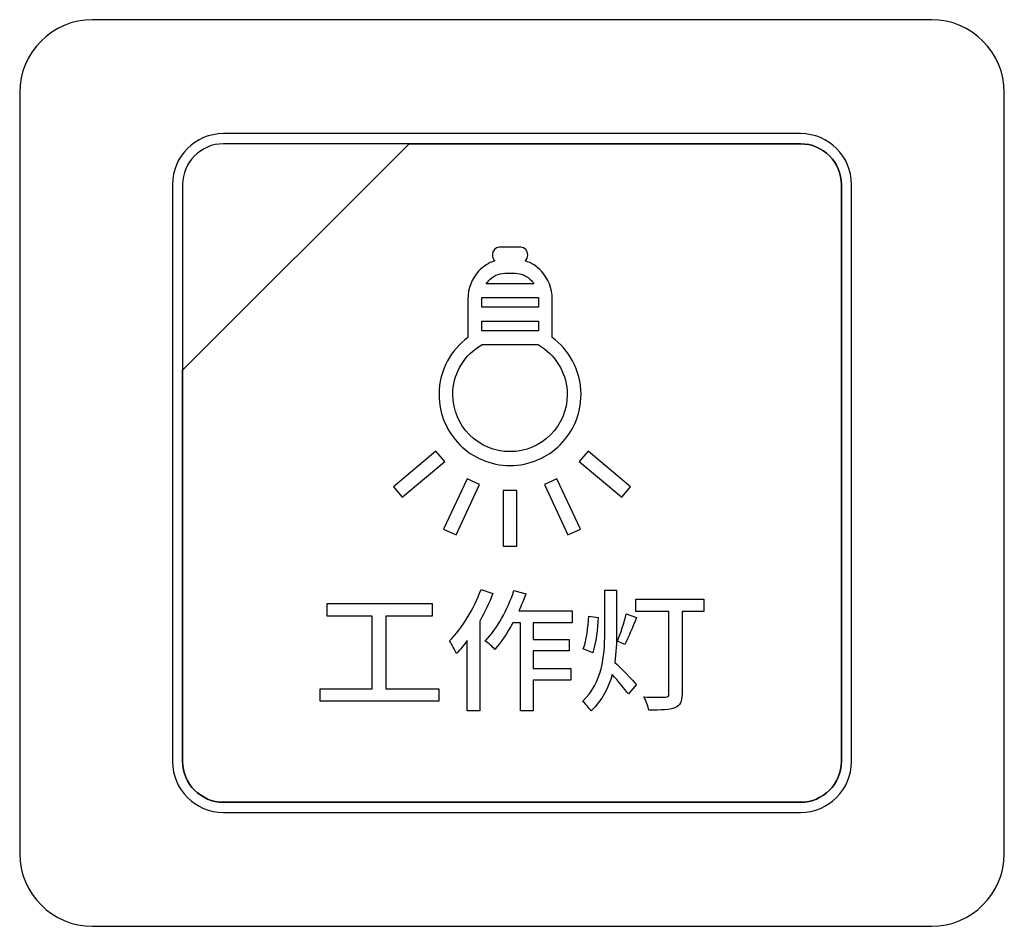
# Model space of a CAD drawing. Header units: millimetres. Extents: x 7146 to 9164, y -1568 to -663.
# Tile 38 of 187: x 7394 to 7414, y -1289 to -1270. Entities that reach past the tile are written whole.
import ezdxf

# ---------------------------------------------------------------- set-up
doc = ezdxf.new("R2010")
doc.units = ezdxf.units.MM
doc.header["$LTSCALE"] = 3

msp = doc.modelspace()

# ---------------------------------------------------------------- linework, layer by layer
at = {"linetype": 'Continuous', "lineweight": 30}
for points, knots in [([(7395.087, -1269.87), (7395.087, -1269.87), (7412.387, -1269.87), (7412.387, -1269.87), (7412.387, -1269.87), (7413.212, -1269.87), (7413.887, -1270.545), (7413.887, -1271.37), (7413.887, -1271.37), (7413.887, -1271.37), (7413.887, -1287.07), (7413.887, -1287.07), (7413.887, -1287.07), (7413.887, -1287.895), (7413.212, -1288.57), (7412.387, -1288.57), (7412.387, -1288.57), (7412.387, -1288.57), (7395.087, -1288.57), (7395.087, -1288.57), (7395.087, -1288.57), (7394.262, -1288.57), (7393.587, -1287.895), (7393.587, -1287.07), (7393.587, -1287.07), (7393.587, -1287.07), (7393.587, -1271.37), (7393.587, -1271.37), (7393.587, -1271.37), (7393.587, -1270.545), (7394.262, -1269.87), (7395.087, -1269.87)], [0, 0, 0, 0, 0.111111, 0.111111, 0.111111, 0.111111, 0.222222, 0.222222, 0.222222, 0.222222, 0.333333, 0.333333, 0.333333, 0.333333, 0.444444, 0.444444, 0.444444, 0.444444, 0.555556, 0.555556, 0.555556, 0.555556, 0.666667, 0.666667, 0.666667, 0.666667, 0.777778, 0.777778, 0.777778, 0.777778, 1, 1, 1, 1]), ([(7395.087, -1269.87), (7395.087, -1269.87), (7412.387, -1269.87), (7412.387, -1269.87), (7412.387, -1269.87), (7413.212, -1269.87), (7413.887, -1270.545), (7413.887, -1271.37), (7413.887, -1271.37), (7413.887, -1271.37), (7413.887, -1287.07), (7413.887, -1287.07), (7413.887, -1287.07), (7413.887, -1287.895), (7413.212, -1288.57), (7412.387, -1288.57), (7412.387, -1288.57), (7412.387, -1288.57), (7395.087, -1288.57), (7395.087, -1288.57), (7395.087, -1288.57), (7394.262, -1288.57), (7393.587, -1287.895), (7393.587, -1287.07), (7393.587, -1287.07), (7393.587, -1287.07), (7393.587, -1271.37), (7393.587, -1271.37), (7393.587, -1271.37), (7393.587, -1270.545), (7394.262, -1269.87), (7395.087, -1269.87)], [0, 0, 0, 0, 0.111111, 0.111111, 0.111111, 0.111111, 0.222222, 0.222222, 0.222222, 0.222222, 0.333333, 0.333333, 0.333333, 0.333333, 0.444444, 0.444444, 0.444444, 0.444444, 0.555556, 0.555556, 0.555556, 0.555556, 0.666667, 0.666667, 0.666667, 0.666667, 0.777778, 0.777778, 0.777778, 0.777778, 1, 1, 1, 1]), ([(7397.787, -1272.22), (7397.787, -1272.22), (7409.687, -1272.22), (7409.687, -1272.22), (7409.687, -1272.22), (7410.264, -1272.22), (7410.737, -1272.692), (7410.737, -1273.27), (7410.737, -1273.27), (7410.737, -1273.27), (7410.737, -1285.17), (7410.737, -1285.17), (7410.737, -1285.17), (7410.737, -1285.747), (7410.264, -1286.22), (7409.687, -1286.22), (7409.687, -1286.22), (7409.687, -1286.22), (7397.787, -1286.22), (7397.787, -1286.22), (7397.787, -1286.22), (7397.209, -1286.22), (7396.737, -1285.747), (7396.737, -1285.17), (7396.737, -1285.17), (7396.737, -1285.17), (7396.737, -1273.27), (7396.737, -1273.27), (7396.737, -1273.27), (7396.737, -1272.692), (7397.209, -1272.22), (7397.787, -1272.22)], [0, 0, 0, 0, 0.111111, 0.111111, 0.111111, 0.111111, 0.222222, 0.222222, 0.222222, 0.222222, 0.333333, 0.333333, 0.333333, 0.333333, 0.444444, 0.444444, 0.444444, 0.444444, 0.555556, 0.555556, 0.555556, 0.555556, 0.666667, 0.666667, 0.666667, 0.666667, 0.777778, 0.777778, 0.777778, 0.777778, 1, 1, 1, 1]), ([(7397.787, -1272.22), (7397.787, -1272.22), (7409.687, -1272.22), (7409.687, -1272.22), (7409.687, -1272.22), (7410.264, -1272.22), (7410.737, -1272.692), (7410.737, -1273.27), (7410.737, -1273.27), (7410.737, -1273.27), (7410.737, -1285.17), (7410.737, -1285.17), (7410.737, -1285.17), (7410.737, -1285.747), (7410.264, -1286.22), (7409.687, -1286.22), (7409.687, -1286.22), (7409.687, -1286.22), (7397.787, -1286.22), (7397.787, -1286.22), (7397.787, -1286.22), (7397.209, -1286.22), (7396.737, -1285.747), (7396.737, -1285.17), (7396.737, -1285.17), (7396.737, -1285.17), (7396.737, -1273.27), (7396.737, -1273.27), (7396.737, -1273.27), (7396.737, -1272.692), (7397.209, -1272.22), (7397.787, -1272.22)], [0, 0, 0, 0, 0.111111, 0.111111, 0.111111, 0.111111, 0.222222, 0.222222, 0.222222, 0.222222, 0.333333, 0.333333, 0.333333, 0.333333, 0.444444, 0.444444, 0.444444, 0.444444, 0.555556, 0.555556, 0.555556, 0.555556, 0.666667, 0.666667, 0.666667, 0.666667, 0.777778, 0.777778, 0.777778, 0.777778, 1, 1, 1, 1]), ([(7397.787, -1272.43), (7397.787, -1272.43), (7401.618, -1272.43), (7401.618, -1272.43), (7401.618, -1272.43), (7401.618, -1272.43), (7396.947, -1277.1), (7396.947, -1277.1), (7396.947, -1277.1), (7396.947, -1277.1), (7396.947, -1273.27), (7396.947, -1273.27), (7396.947, -1273.27), (7396.947, -1272.808), (7397.325, -1272.43), (7397.787, -1272.43)], [0, 0, 0, 0, 0.2, 0.2, 0.2, 0.2, 0.4, 0.4, 0.4, 0.4, 0.6, 0.6, 0.6, 0.6, 1, 1, 1, 1]), ([(7401.618, -1272.43), (7401.618, -1272.43), (7401.63, -1272.43), (7401.63, -1272.43), (7401.63, -1272.43), (7401.63, -1272.43), (7409.687, -1272.43), (7409.687, -1272.43), (7409.687, -1272.43), (7410.149, -1272.43), (7410.527, -1272.808), (7410.527, -1273.27), (7410.527, -1273.27), (7410.527, -1273.27), (7410.527, -1285.17), (7410.527, -1285.17), (7410.527, -1285.17), (7410.527, -1285.632), (7410.149, -1286.01), (7409.687, -1286.01), (7409.687, -1286.01), (7409.687, -1286.01), (7397.787, -1286.01), (7397.787, -1286.01), (7397.787, -1286.01), (7397.325, -1286.01), (7396.947, -1285.632), (7396.947, -1285.17), (7396.947, -1285.17), (7396.947, -1285.17), (7396.947, -1277.19), (7396.947, -1277.19), (7396.947, -1277.19), (7396.947, -1277.19), (7396.947, -1277.1), (7396.947, -1277.1), (7396.947, -1277.1), (7396.947, -1277.1), (7401.618, -1272.43), (7401.618, -1272.43)], [0, 0, 0, 0, 0.090909, 0.090909, 0.090909, 0.090909, 0.181818, 0.181818, 0.181818, 0.181818, 0.272727, 0.272727, 0.272727, 0.272727, 0.363636, 0.363636, 0.363636, 0.363636, 0.454545, 0.454545, 0.454545, 0.454545, 0.545455, 0.545455, 0.545455, 0.545455, 0.636364, 0.636364, 0.636364, 0.636364, 0.727273, 0.727273, 0.727273, 0.727273, 0.818182, 0.818182, 0.818182, 0.818182, 1, 1, 1, 1]), ([(7410.527, -1285.17), (7410.527, -1285.17), (7410.527, -1273.27), (7410.527, -1273.27), (7410.527, -1273.27), (7410.527, -1272.808), (7410.149, -1272.43), (7409.687, -1272.43), (7409.687, -1272.43), (7409.687, -1272.43), (7401.63, -1272.43), (7401.63, -1272.43), (7401.63, -1272.43), (7401.63, -1272.43), (7401.618, -1272.43), (7401.618, -1272.43), (7401.618, -1272.43), (7401.618, -1272.43), (7396.947, -1277.1), (7396.947, -1277.1), (7396.947, -1277.1), (7396.947, -1277.1), (7396.947, -1277.19), (7396.947, -1277.19), (7396.947, -1277.19), (7396.947, -1277.19), (7396.947, -1285.17), (7396.947, -1285.17), (7396.947, -1285.17), (7396.947, -1285.632), (7397.325, -1286.01), (7397.787, -1286.01), (7397.787, -1286.01), (7397.787, -1286.01), (7409.687, -1286.01), (7409.687, -1286.01), (7409.687, -1286.01), (7410.149, -1286.01), (7410.527, -1285.632), (7410.527, -1285.17)], [0, 0, 0, 0, 0.090909, 0.090909, 0.090909, 0.090909, 0.181818, 0.181818, 0.181818, 0.181818, 0.272727, 0.272727, 0.272727, 0.272727, 0.363636, 0.363636, 0.363636, 0.363636, 0.454545, 0.454545, 0.454545, 0.454545, 0.545455, 0.545455, 0.545455, 0.545455, 0.636364, 0.636364, 0.636364, 0.636364, 0.727273, 0.727273, 0.727273, 0.727273, 0.818182, 0.818182, 0.818182, 0.818182, 1, 1, 1, 1]), ([(7397.787, -1272.43), (7397.787, -1272.43), (7401.618, -1272.43), (7401.618, -1272.43), (7401.618, -1272.43), (7401.618, -1272.43), (7396.947, -1277.1), (7396.947, -1277.1), (7396.947, -1277.1), (7396.947, -1277.1), (7396.947, -1273.27), (7396.947, -1273.27), (7396.947, -1273.27), (7396.947, -1272.808), (7397.325, -1272.43), (7397.787, -1272.43)], [0, 0, 0, 0, 0.2, 0.2, 0.2, 0.2, 0.4, 0.4, 0.4, 0.4, 0.6, 0.6, 0.6, 0.6, 1, 1, 1, 1]), ([(7401.618, -1272.43), (7401.618, -1272.43), (7401.63, -1272.43), (7401.63, -1272.43), (7401.63, -1272.43), (7401.63, -1272.43), (7409.687, -1272.43), (7409.687, -1272.43), (7409.687, -1272.43), (7410.149, -1272.43), (7410.527, -1272.808), (7410.527, -1273.27), (7410.527, -1273.27), (7410.527, -1273.27), (7410.527, -1285.17), (7410.527, -1285.17), (7410.527, -1285.17), (7410.527, -1285.632), (7410.149, -1286.01), (7409.687, -1286.01), (7409.687, -1286.01), (7409.687, -1286.01), (7397.787, -1286.01), (7397.787, -1286.01), (7397.787, -1286.01), (7397.325, -1286.01), (7396.947, -1285.632), (7396.947, -1285.17), (7396.947, -1285.17), (7396.947, -1285.17), (7396.947, -1277.19), (7396.947, -1277.19), (7396.947, -1277.19), (7396.947, -1277.19), (7396.947, -1277.1), (7396.947, -1277.1), (7396.947, -1277.1), (7396.947, -1277.1), (7401.618, -1272.43), (7401.618, -1272.43)], [0, 0, 0, 0, 0.090909, 0.090909, 0.090909, 0.090909, 0.181818, 0.181818, 0.181818, 0.181818, 0.272727, 0.272727, 0.272727, 0.272727, 0.363636, 0.363636, 0.363636, 0.363636, 0.454545, 0.454545, 0.454545, 0.454545, 0.545455, 0.545455, 0.545455, 0.545455, 0.636364, 0.636364, 0.636364, 0.636364, 0.727273, 0.727273, 0.727273, 0.727273, 0.818182, 0.818182, 0.818182, 0.818182, 1, 1, 1, 1]), ([(7410.527, -1285.17), (7410.527, -1285.17), (7410.527, -1273.27), (7410.527, -1273.27), (7410.527, -1273.27), (7410.527, -1272.808), (7410.149, -1272.43), (7409.687, -1272.43), (7409.687, -1272.43), (7409.687, -1272.43), (7401.63, -1272.43), (7401.63, -1272.43), (7401.63, -1272.43), (7401.63, -1272.43), (7401.618, -1272.43), (7401.618, -1272.43), (7401.618, -1272.43), (7401.618, -1272.43), (7396.947, -1277.1), (7396.947, -1277.1), (7396.947, -1277.1), (7396.947, -1277.1), (7396.947, -1277.19), (7396.947, -1277.19), (7396.947, -1277.19), (7396.947, -1277.19), (7396.947, -1285.17), (7396.947, -1285.17), (7396.947, -1285.17), (7396.947, -1285.632), (7397.325, -1286.01), (7397.787, -1286.01), (7397.787, -1286.01), (7397.787, -1286.01), (7409.687, -1286.01), (7409.687, -1286.01), (7409.687, -1286.01), (7410.149, -1286.01), (7410.527, -1285.632), (7410.527, -1285.17)], [0, 0, 0, 0, 0.090909, 0.090909, 0.090909, 0.090909, 0.181818, 0.181818, 0.181818, 0.181818, 0.272727, 0.272727, 0.272727, 0.272727, 0.363636, 0.363636, 0.363636, 0.363636, 0.454545, 0.454545, 0.454545, 0.454545, 0.545455, 0.545455, 0.545455, 0.545455, 0.636364, 0.636364, 0.636364, 0.636364, 0.727273, 0.727273, 0.727273, 0.727273, 0.818182, 0.818182, 0.818182, 0.818182, 1, 1, 1, 1]), ([(7403.473, -1274.565), (7403.473, -1274.565), (7403.92, -1274.565), (7403.92, -1274.565), (7403.92, -1274.565), (7403.997, -1274.565), (7404.061, -1274.636), (7404.061, -1274.722), (7404.061, -1274.722), (7404.061, -1274.722), (7404.061, -1274.722), (7404.061, -1274.722), (7404.061, -1274.722), (7404.061, -1274.772), (7404.04, -1274.816), (7404.008, -1274.845), (7404.008, -1274.845), (7404.138, -1274.884), (7404.254, -1274.959), (7404.346, -1275.06), (7404.346, -1275.06), (7404.482, -1275.208), (7404.566, -1275.41), (7404.566, -1275.632), (7404.566, -1275.632), (7404.566, -1275.632), (7404.566, -1276.423), (7404.566, -1276.423), (7404.566, -1276.423), (7404.739, -1276.551), (7404.883, -1276.717), (7404.986, -1276.908), (7404.986, -1276.908), (7405.097, -1277.114), (7405.16, -1277.35), (7405.16, -1277.601), (7405.16, -1277.601), (7405.16, -1278.005), (7404.997, -1278.371), (7404.732, -1278.636), (7404.732, -1278.636), (7404.732, -1278.636), (7404.731, -1278.636), (7404.731, -1278.636), (7404.731, -1278.636), (7404.466, -1278.901), (7404.1, -1279.065), (7403.696, -1279.065), (7403.696, -1279.065), (7403.292, -1279.065), (7402.926, -1278.901), (7402.661, -1278.636), (7402.661, -1278.636), (7402.396, -1278.371), (7402.232, -1278.005), (7402.232, -1277.601), (7402.232, -1277.601), (7402.232, -1277.35), (7402.296, -1277.114), (7402.407, -1276.908), (7402.407, -1276.908), (7402.51, -1276.717), (7402.654, -1276.551), (7402.827, -1276.423), (7402.827, -1276.423), (7402.827, -1276.423), (7402.827, -1275.632), (7402.827, -1275.632), (7402.827, -1275.632), (7402.827, -1275.41), (7402.911, -1275.208), (7403.046, -1275.06), (7403.046, -1275.06), (7403.139, -1274.959), (7403.255, -1274.884), (7403.384, -1274.845), (7403.384, -1274.845), (7403.352, -1274.816), (7403.332, -1274.772), (7403.332, -1274.722), (7403.332, -1274.722), (7403.332, -1274.722), (7403.332, -1274.722), (7403.332, -1274.722), (7403.332, -1274.722), (7403.332, -1274.636), (7403.395, -1274.565), (7403.473, -1274.565)], [0, 0, 0, 0, 0.043478, 0.043478, 0.043478, 0.043478, 0.086957, 0.086957, 0.086957, 0.086957, 0.130435, 0.130435, 0.130435, 0.130435, 0.173913, 0.173913, 0.173913, 0.173913, 0.217391, 0.217391, 0.217391, 0.217391, 0.26087, 0.26087, 0.26087, 0.26087, 0.304348, 0.304348, 0.304348, 0.304348, 0.347826, 0.347826, 0.347826, 0.347826, 0.391304, 0.391304, 0.391304, 0.391304, 0.434783, 0.434783, 0.434783, 0.434783, 0.478261, 0.478261, 0.478261, 0.478261, 0.521739, 0.521739, 0.521739, 0.521739, 0.565217, 0.565217, 0.565217, 0.565217, 0.608696, 0.608696, 0.608696, 0.608696, 0.652174, 0.652174, 0.652174, 0.652174, 0.695652, 0.695652, 0.695652, 0.695652, 0.73913, 0.73913, 0.73913, 0.73913, 0.782609, 0.782609, 0.782609, 0.782609, 0.826087, 0.826087, 0.826087, 0.826087, 0.869565, 0.869565, 0.869565, 0.869565, 0.913043, 0.913043, 0.913043, 0.913043, 1, 1, 1, 1]), ([(7404.187, -1275.316), (7404.172, -1275.293), (7404.155, -1275.272), (7404.137, -1275.252), (7404.137, -1275.252), (7404.051, -1275.159), (7403.934, -1275.101), (7403.805, -1275.101), (7403.805, -1275.101), (7403.805, -1275.101), (7403.587, -1275.101), (7403.587, -1275.101), (7403.587, -1275.101), (7403.459, -1275.101), (7403.341, -1275.159), (7403.256, -1275.252), (7403.256, -1275.252), (7403.238, -1275.272), (7403.221, -1275.293), (7403.206, -1275.316), (7403.206, -1275.316), (7403.206, -1275.316), (7404.187, -1275.316), (7404.187, -1275.316)], [0, 0, 0, 0, 0.142857, 0.142857, 0.142857, 0.142857, 0.285714, 0.285714, 0.285714, 0.285714, 0.428571, 0.428571, 0.428571, 0.428571, 0.571429, 0.571429, 0.571429, 0.571429, 0.714286, 0.714286, 0.714286, 0.714286, 1, 1, 1, 1]), ([(7404.28, -1275.8), (7404.28, -1275.8), (7404.28, -1275.632), (7404.28, -1275.632), (7404.28, -1275.632), (7404.28, -1275.622), (7404.28, -1275.612), (7404.28, -1275.602), (7404.28, -1275.602), (7404.28, -1275.602), (7403.113, -1275.602), (7403.113, -1275.602), (7403.113, -1275.602), (7403.113, -1275.612), (7403.112, -1275.622), (7403.112, -1275.632), (7403.112, -1275.632), (7403.112, -1275.632), (7403.112, -1275.8), (7403.112, -1275.8), (7403.112, -1275.8), (7403.112, -1275.8), (7404.28, -1275.8), (7404.28, -1275.8)], [0, 0, 0, 0, 0.142857, 0.142857, 0.142857, 0.142857, 0.285714, 0.285714, 0.285714, 0.285714, 0.428571, 0.428571, 0.428571, 0.428571, 0.571429, 0.571429, 0.571429, 0.571429, 0.714286, 0.714286, 0.714286, 0.714286, 1, 1, 1, 1]), ([(7404.28, -1276.284), (7404.28, -1276.284), (7404.28, -1276.086), (7404.28, -1276.086), (7404.28, -1276.086), (7404.28, -1276.086), (7403.112, -1276.086), (7403.112, -1276.086), (7403.112, -1276.086), (7403.112, -1276.086), (7403.112, -1276.284), (7403.112, -1276.284), (7403.112, -1276.284), (7403.112, -1276.284), (7404.28, -1276.284), (7404.28, -1276.284)], [0, 0, 0, 0, 0.2, 0.2, 0.2, 0.2, 0.4, 0.4, 0.4, 0.4, 0.6, 0.6, 0.6, 0.6, 1, 1, 1, 1]), ([(7404.735, -1277.043), (7404.642, -1276.87), (7404.507, -1276.723), (7404.344, -1276.616), (7404.344, -1276.616), (7404.344, -1276.616), (7404.28, -1276.574), (7404.28, -1276.574), (7404.28, -1276.574), (7404.28, -1276.574), (7404.28, -1276.57), (7404.28, -1276.57), (7404.28, -1276.57), (7404.28, -1276.57), (7403.112, -1276.57), (7403.112, -1276.57), (7403.112, -1276.57), (7403.112, -1276.57), (7403.112, -1276.574), (7403.112, -1276.574), (7403.112, -1276.574), (7403.112, -1276.574), (7403.048, -1276.616), (7403.048, -1276.616), (7403.048, -1276.616), (7402.885, -1276.723), (7402.751, -1276.87), (7402.658, -1277.043), (7402.658, -1277.043), (7402.568, -1277.208), (7402.518, -1277.399), (7402.518, -1277.601), (7402.518, -1277.601), (7402.518, -1277.926), (7402.65, -1278.221), (7402.863, -1278.434), (7402.863, -1278.434), (7403.076, -1278.647), (7403.371, -1278.779), (7403.696, -1278.779), (7403.696, -1278.779), (7404.022, -1278.779), (7404.317, -1278.648), (7404.53, -1278.435), (7404.53, -1278.435), (7404.53, -1278.435), (7404.53, -1278.434), (7404.53, -1278.434), (7404.53, -1278.434), (7404.743, -1278.221), (7404.875, -1277.926), (7404.875, -1277.601), (7404.875, -1277.601), (7404.875, -1277.399), (7404.824, -1277.208), (7404.735, -1277.043)], [0, 0, 0, 0, 0.066667, 0.066667, 0.066667, 0.066667, 0.133333, 0.133333, 0.133333, 0.133333, 0.2, 0.2, 0.2, 0.2, 0.266667, 0.266667, 0.266667, 0.266667, 0.333333, 0.333333, 0.333333, 0.333333, 0.4, 0.4, 0.4, 0.4, 0.466667, 0.466667, 0.466667, 0.466667, 0.533333, 0.533333, 0.533333, 0.533333, 0.6, 0.6, 0.6, 0.6, 0.666667, 0.666667, 0.666667, 0.666667, 0.733333, 0.733333, 0.733333, 0.733333, 0.8, 0.8, 0.8, 0.8, 0.866667, 0.866667, 0.866667, 0.866667, 1, 1, 1, 1]), ([(7402.351, -1278.984), (7402.351, -1278.984), (7401.474, -1279.72), (7401.474, -1279.72), (7401.474, -1279.72), (7401.474, -1279.72), (7401.291, -1279.502), (7401.291, -1279.502), (7401.291, -1279.502), (7401.291, -1279.502), (7402.168, -1278.766), (7402.168, -1278.766), (7402.168, -1278.766), (7402.168, -1278.766), (7402.351, -1278.984), (7402.351, -1278.984)], [0, 0, 0, 0, 0.2, 0.2, 0.2, 0.2, 0.4, 0.4, 0.4, 0.4, 0.6, 0.6, 0.6, 0.6, 1, 1, 1, 1]), ([(7405.306, -1278.766), (7405.306, -1278.766), (7406.183, -1279.502), (7406.183, -1279.502), (7406.183, -1279.502), (7406.183, -1279.502), (7406, -1279.72), (7406, -1279.72), (7406, -1279.72), (7406, -1279.72), (7405.123, -1278.984), (7405.123, -1278.984), (7405.123, -1278.984), (7405.123, -1278.984), (7405.306, -1278.766), (7405.306, -1278.766)], [0, 0, 0, 0, 0.2, 0.2, 0.2, 0.2, 0.4, 0.4, 0.4, 0.4, 0.6, 0.6, 0.6, 0.6, 1, 1, 1, 1]), ([(7403.07, -1279.457), (7403.07, -1279.457), (7402.586, -1280.495), (7402.586, -1280.495), (7402.586, -1280.495), (7402.586, -1280.495), (7402.327, -1280.375), (7402.327, -1280.375), (7402.327, -1280.375), (7402.327, -1280.375), (7402.811, -1279.337), (7402.811, -1279.337), (7402.811, -1279.337), (7402.811, -1279.337), (7403.07, -1279.457), (7403.07, -1279.457)], [0, 0, 0, 0, 0.2, 0.2, 0.2, 0.2, 0.4, 0.4, 0.4, 0.4, 0.6, 0.6, 0.6, 0.6, 1, 1, 1, 1]), ([(7404.663, -1279.337), (7404.663, -1279.337), (7405.147, -1280.375), (7405.147, -1280.375), (7405.147, -1280.375), (7405.147, -1280.375), (7404.888, -1280.495), (7404.888, -1280.495), (7404.888, -1280.495), (7404.888, -1280.495), (7404.405, -1279.457), (7404.405, -1279.457), (7404.405, -1279.457), (7404.405, -1279.457), (7404.663, -1279.337), (7404.663, -1279.337)], [0, 0, 0, 0, 0.2, 0.2, 0.2, 0.2, 0.4, 0.4, 0.4, 0.4, 0.6, 0.6, 0.6, 0.6, 1, 1, 1, 1]), ([(7403.839, -1279.583), (7403.839, -1279.583), (7403.839, -1280.728), (7403.839, -1280.728), (7403.839, -1280.728), (7403.839, -1280.728), (7403.554, -1280.728), (7403.554, -1280.728), (7403.554, -1280.728), (7403.554, -1280.728), (7403.554, -1279.583), (7403.554, -1279.583), (7403.554, -1279.583), (7403.554, -1279.583), (7403.839, -1279.583), (7403.839, -1279.583)], [0, 0, 0, 0, 0.2, 0.2, 0.2, 0.2, 0.4, 0.4, 0.4, 0.4, 0.6, 0.6, 0.6, 0.6, 1, 1, 1, 1]), ([(7403.099, -1281.625), (7402.951, -1282.025), (7402.708, -1282.425), (7402.448, -1282.682), (7402.448, -1282.682), (7402.492, -1282.739), (7402.565, -1282.882), (7402.59, -1282.945), (7402.59, -1282.945), (7402.667, -1282.865), (7402.743, -1282.775), (7402.815, -1282.677), (7402.815, -1282.677), (7402.815, -1282.677), (7402.815, -1284.122), (7402.815, -1284.122), (7402.815, -1284.122), (7402.815, -1284.122), (7403.072, -1284.122), (7403.072, -1284.122), (7403.072, -1284.122), (7403.072, -1284.122), (7403.072, -1282.274), (7403.072, -1282.274), (7403.072, -1282.274), (7403.176, -1282.091), (7403.269, -1281.894), (7403.343, -1281.702), (7403.343, -1281.702), (7403.343, -1281.702), (7403.099, -1281.625), (7403.099, -1281.625)], [0, 0, 0, 0, 0.111111, 0.111111, 0.111111, 0.111111, 0.222222, 0.222222, 0.222222, 0.222222, 0.333333, 0.333333, 0.333333, 0.333333, 0.444444, 0.444444, 0.444444, 0.444444, 0.555556, 0.555556, 0.555556, 0.555556, 0.666667, 0.666667, 0.666667, 0.666667, 0.777778, 0.777778, 0.777778, 0.777778, 1, 1, 1, 1]), ([(7404.98, -1282.307), (7404.98, -1282.307), (7404.98, -1282.063), (7404.98, -1282.063), (7404.98, -1282.063), (7404.98, -1282.063), (7403.879, -1282.063), (7403.879, -1282.063), (7403.879, -1282.063), (7403.931, -1281.948), (7403.978, -1281.828), (7404.022, -1281.71), (7404.022, -1281.71), (7404.022, -1281.71), (7403.778, -1281.644), (7403.778, -1281.644), (7403.778, -1281.644), (7403.647, -1282.039), (7403.428, -1282.433), (7403.187, -1282.685), (7403.187, -1282.685), (7403.244, -1282.723), (7403.343, -1282.813), (7403.384, -1282.857), (7403.384, -1282.857), (7403.515, -1282.712), (7403.641, -1282.52), (7403.756, -1282.307), (7403.756, -1282.307), (7403.756, -1282.307), (7403.91, -1282.307), (7403.91, -1282.307), (7403.91, -1282.307), (7403.91, -1282.307), (7403.91, -1284.125), (7403.91, -1284.125), (7403.91, -1284.125), (7403.91, -1284.125), (7404.17, -1284.125), (7404.17, -1284.125), (7404.17, -1284.125), (7404.17, -1284.125), (7404.17, -1283.49), (7404.17, -1283.49), (7404.17, -1283.49), (7404.17, -1283.49), (7404.953, -1283.49), (7404.953, -1283.49), (7404.953, -1283.49), (7404.953, -1283.49), (7404.953, -1283.251), (7404.953, -1283.251), (7404.953, -1283.251), (7404.953, -1283.251), (7404.17, -1283.251), (7404.17, -1283.251), (7404.17, -1283.251), (7404.17, -1283.251), (7404.17, -1282.887), (7404.17, -1282.887), (7404.17, -1282.887), (7404.17, -1282.887), (7404.914, -1282.887), (7404.914, -1282.887), (7404.914, -1282.887), (7404.914, -1282.887), (7404.914, -1282.655), (7404.914, -1282.655), (7404.914, -1282.655), (7404.914, -1282.655), (7404.17, -1282.655), (7404.17, -1282.655), (7404.17, -1282.655), (7404.17, -1282.655), (7404.17, -1282.307), (7404.17, -1282.307), (7404.17, -1282.307), (7404.17, -1282.307), (7404.98, -1282.307), (7404.98, -1282.307)], [0, 0, 0, 0, 0.047619, 0.047619, 0.047619, 0.047619, 0.095238, 0.095238, 0.095238, 0.095238, 0.142857, 0.142857, 0.142857, 0.142857, 0.190476, 0.190476, 0.190476, 0.190476, 0.238095, 0.238095, 0.238095, 0.238095, 0.285714, 0.285714, 0.285714, 0.285714, 0.333333, 0.333333, 0.333333, 0.333333, 0.380952, 0.380952, 0.380952, 0.380952, 0.428571, 0.428571, 0.428571, 0.428571, 0.47619, 0.47619, 0.47619, 0.47619, 0.52381, 0.52381, 0.52381, 0.52381, 0.571429, 0.571429, 0.571429, 0.571429, 0.619048, 0.619048, 0.619048, 0.619048, 0.666667, 0.666667, 0.666667, 0.666667, 0.714286, 0.714286, 0.714286, 0.714286, 0.761905, 0.761905, 0.761905, 0.761905, 0.809524, 0.809524, 0.809524, 0.809524, 0.857143, 0.857143, 0.857143, 0.857143, 0.904762, 0.904762, 0.904762, 0.904762, 1, 1, 1, 1]), ([(7405.893, -1281.634), (7405.893, -1281.634), (7405.649, -1281.634), (7405.649, -1281.634), (7405.649, -1281.634), (7405.649, -1281.634), (7405.649, -1282.518), (7405.649, -1282.518), (7405.649, -1282.518), (7405.649, -1283.005), (7405.603, -1283.536), (7405.189, -1283.933), (7405.189, -1283.933), (7405.247, -1283.971), (7405.329, -1284.064), (7405.367, -1284.125), (7405.367, -1284.125), (7405.597, -1283.906), (7405.728, -1283.648), (7405.805, -1283.377), (7405.805, -1283.377), (7405.923, -1283.509), (7406.065, -1283.678), (7406.136, -1283.777), (7406.136, -1283.777), (7406.136, -1283.777), (7406.306, -1283.583), (7406.306, -1283.583), (7406.306, -1283.583), (7406.238, -1283.506), (7405.964, -1283.224), (7405.854, -1283.125), (7405.854, -1283.125), (7405.884, -1282.926), (7405.893, -1282.718), (7405.893, -1282.518), (7405.893, -1282.518), (7405.893, -1282.518), (7405.893, -1281.634), (7405.893, -1281.634)], [0, 0, 0, 0, 0.090909, 0.090909, 0.090909, 0.090909, 0.181818, 0.181818, 0.181818, 0.181818, 0.272727, 0.272727, 0.272727, 0.272727, 0.363636, 0.363636, 0.363636, 0.363636, 0.454545, 0.454545, 0.454545, 0.454545, 0.545455, 0.545455, 0.545455, 0.545455, 0.636364, 0.636364, 0.636364, 0.636364, 0.727273, 0.727273, 0.727273, 0.727273, 0.818182, 0.818182, 0.818182, 0.818182, 1, 1, 1, 1]), ([(7401.135, -1283.673), (7401.135, -1283.673), (7401.135, -1282.173), (7401.135, -1282.173), (7401.135, -1282.173), (7401.135, -1282.173), (7402.088, -1282.173), (7402.088, -1282.173), (7402.088, -1282.173), (7402.088, -1282.173), (7402.088, -1281.91), (7402.088, -1281.91), (7402.088, -1281.91), (7402.088, -1281.91), (7399.925, -1281.91), (7399.925, -1281.91), (7399.925, -1281.91), (7399.925, -1281.91), (7399.925, -1282.173), (7399.925, -1282.173), (7399.925, -1282.173), (7399.925, -1282.173), (7400.851, -1282.173), (7400.851, -1282.173), (7400.851, -1282.173), (7400.851, -1282.173), (7400.851, -1283.673), (7400.851, -1283.673), (7400.851, -1283.673), (7400.851, -1283.673), (7399.78, -1283.673), (7399.78, -1283.673), (7399.78, -1283.673), (7399.78, -1283.673), (7399.78, -1283.928), (7399.78, -1283.928), (7399.78, -1283.928), (7399.78, -1283.928), (7402.23, -1283.928), (7402.23, -1283.928), (7402.23, -1283.928), (7402.23, -1283.928), (7402.23, -1283.673), (7402.23, -1283.673), (7402.23, -1283.673), (7402.23, -1283.673), (7401.135, -1283.673), (7401.135, -1283.673)], [0, 0, 0, 0, 0.076923, 0.076923, 0.076923, 0.076923, 0.153846, 0.153846, 0.153846, 0.153846, 0.230769, 0.230769, 0.230769, 0.230769, 0.307692, 0.307692, 0.307692, 0.307692, 0.384615, 0.384615, 0.384615, 0.384615, 0.461538, 0.461538, 0.461538, 0.461538, 0.538462, 0.538462, 0.538462, 0.538462, 0.615385, 0.615385, 0.615385, 0.615385, 0.692308, 0.692308, 0.692308, 0.692308, 0.769231, 0.769231, 0.769231, 0.769231, 0.846154, 0.846154, 0.846154, 0.846154, 1, 1, 1, 1]), ([(7407.694, -1281.825), (7407.694, -1281.825), (7406.29, -1281.825), (7406.29, -1281.825), (7406.29, -1281.825), (7406.29, -1281.825), (7406.29, -1282.074), (7406.29, -1282.074), (7406.29, -1282.074), (7406.29, -1282.074), (7406.971, -1282.074), (7406.971, -1282.074), (7406.971, -1282.074), (7406.971, -1282.074), (7406.971, -1283.774), (7406.971, -1283.774), (7406.971, -1283.774), (7406.971, -1283.826), (7406.952, -1283.843), (7406.9, -1283.843), (7406.9, -1283.843), (7406.84, -1283.845), (7406.64, -1283.848), (7406.454, -1283.837), (7406.454, -1283.837), (7406.498, -1283.911), (7406.544, -1284.037), (7406.558, -1284.111), (7406.558, -1284.111), (7406.812, -1284.111), (7406.988, -1284.108), (7407.094, -1284.062), (7407.094, -1284.062), (7407.204, -1284.018), (7407.242, -1283.936), (7407.242, -1283.777), (7407.242, -1283.777), (7407.242, -1283.777), (7407.242, -1282.074), (7407.242, -1282.074), (7407.242, -1282.074), (7407.242, -1282.074), (7407.694, -1282.074), (7407.694, -1282.074), (7407.694, -1282.074), (7407.694, -1282.074), (7407.694, -1281.825), (7407.694, -1281.825)], [0, 0, 0, 0, 0.076923, 0.076923, 0.076923, 0.076923, 0.153846, 0.153846, 0.153846, 0.153846, 0.230769, 0.230769, 0.230769, 0.230769, 0.307692, 0.307692, 0.307692, 0.307692, 0.384615, 0.384615, 0.384615, 0.384615, 0.461538, 0.461538, 0.461538, 0.461538, 0.538462, 0.538462, 0.538462, 0.538462, 0.615385, 0.615385, 0.615385, 0.615385, 0.692308, 0.692308, 0.692308, 0.692308, 0.769231, 0.769231, 0.769231, 0.769231, 0.846154, 0.846154, 0.846154, 0.846154, 1, 1, 1, 1]), ([(7406.065, -1282.759), (7406.136, -1282.616), (7406.227, -1282.392), (7406.306, -1282.203), (7406.306, -1282.203), (7406.306, -1282.203), (7406.093, -1282.124), (7406.093, -1282.124), (7406.093, -1282.124), (7406.054, -1282.291), (7405.972, -1282.537), (7405.909, -1282.687), (7405.909, -1282.687), (7405.909, -1282.687), (7406.065, -1282.759), (7406.065, -1282.759)], [0, 0, 0, 0, 0.2, 0.2, 0.2, 0.2, 0.4, 0.4, 0.4, 0.4, 0.6, 0.6, 0.6, 0.6, 1, 1, 1, 1]), ([(7405.321, -1282.173), (7405.31, -1282.395), (7405.271, -1282.679), (7405.206, -1282.849), (7405.206, -1282.849), (7405.206, -1282.849), (7405.403, -1282.926), (7405.403, -1282.926), (7405.403, -1282.926), (7405.468, -1282.726), (7405.509, -1282.425), (7405.512, -1282.197), (7405.512, -1282.197), (7405.512, -1282.197), (7405.321, -1282.173), (7405.321, -1282.173)], [0, 0, 0, 0, 0.2, 0.2, 0.2, 0.2, 0.4, 0.4, 0.4, 0.4, 0.6, 0.6, 0.6, 0.6, 1, 1, 1, 1])]:
    msp.add_open_spline(points, degree=3, knots=knots, dxfattribs=at)

doc.saveas('drawing.dxf')
